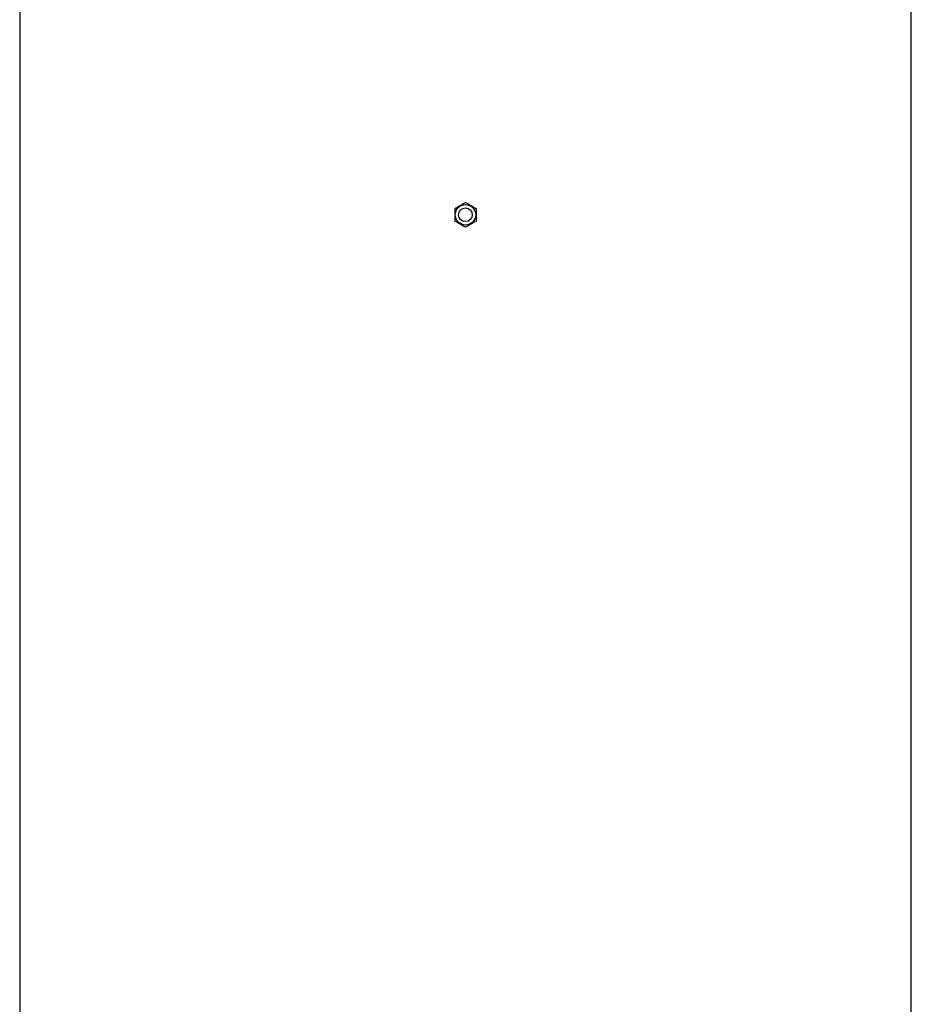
# Model space of a CAD drawing. Header units: millimetres. Extents: x 1861 to 18183, y 1323 to 18697.
# Tile 14 of 17: x 3593 to 7508, y 10051 to 14374. Entities that reach past the tile are written whole.
import ezdxf

# ---------------------------------------------------------------- set-up
doc = ezdxf.new("R2010")
doc.units = ezdxf.units.MM
doc.header["$LTSCALE"] = 5

msp = doc.modelspace()

# ---------------------------------------------------------------- linework, layer by layer
at = {"color": 7, "linetype": 'Continuous', "lineweight": 25}
for p, q in [((3593.3, 14767.4), (3593.3, 5747.4)), ((7508.3, 5747.4), (7508.3, 14767.4))]:
    msp.add_line(p, q, dxfattribs=at)
for radius in [45, 30]:
    msp.add_circle((5550.8, 13517.4), radius, dxfattribs=at)
for points, knots in [([(5503.3, 13544.8), (5507.2, 13547), (5511.1, 13549.3), (5519, 13553.8), (5523, 13556.1), (5529.1, 13559.6), (5531.1, 13560.8), (5535.1, 13563.1), (5537.1, 13564.3), (5543, 13567.7), (5547, 13570), (5550.8, 13572.2)], [0, 0, 0, 0, 0.25, 0.25, 0.5, 0.5, 0.625, 0.625, 0.75, 0.75, 1, 1, 1, 1]), ([(5503.3, 13544.8), (5503.3, 13540.3), (5503.3, 13535.8), (5503.3, 13526.6), (5503.3, 13522), (5503.3, 13512.7), (5503.3, 13508), (5503.3, 13498.9), (5503.3, 13494.4), (5503.3, 13489.9)], [0, 0, 0, 0, 0.25, 0.25, 0.5, 0.5, 0.75, 0.75, 1, 1, 1, 1]), ([(5550.8, 13572.2), (5554.7, 13570), (5558.6, 13567.7), (5566.5, 13563.2), (5570.5, 13560.9), (5576.6, 13557.4), (5578.6, 13556.2), (5582.6, 13553.9), (5584.6, 13552.7), (5590.5, 13549.3), (5594.5, 13547), (5598.3, 13544.8)], [0, 0, 0, 0, 0.25, 0.25, 0.5, 0.5, 0.625, 0.625, 0.75, 0.75, 1, 1, 1, 1]), ([(5598.3, 13544.8), (5598.3, 13540.3), (5598.3, 13535.8), (5598.3, 13526.6), (5598.3, 13522), (5598.3, 13512.7), (5598.3, 13508), (5598.3, 13498.9), (5598.3, 13494.4), (5598.3, 13489.9)], [0, 0, 0, 0, 0.25, 0.25, 0.5, 0.5, 0.75, 0.75, 1, 1, 1, 1]), ([(5550.8, 13462.5), (5547, 13464.8), (5543.1, 13467), (5535.2, 13471.6), (5531.2, 13473.9), (5525.1, 13477.4), (5523.1, 13478.5), (5519.1, 13480.9), (5517.1, 13482), (5511.1, 13485.4), (5507.2, 13487.7), (5503.3, 13489.9)], [0, 0, 0, 0, 0.25, 0.25, 0.5, 0.5, 0.625, 0.625, 0.75, 0.75, 1, 1, 1, 1]), ([(5598.3, 13489.9), (5594.5, 13487.7), (5590.6, 13485.4), (5582.7, 13480.9), (5578.7, 13478.6), (5572.6, 13475.1), (5570.6, 13473.9), (5566.6, 13471.6), (5564.6, 13470.5), (5558.6, 13467), (5554.7, 13464.8), (5550.8, 13462.5)], [0, 0, 0, 0, 0.25, 0.25, 0.5, 0.5, 0.625, 0.625, 0.75, 0.75, 1, 1, 1, 1])]:
    msp.add_open_spline(points, degree=3, knots=knots, dxfattribs=at)

doc.saveas('drawing.dxf')
